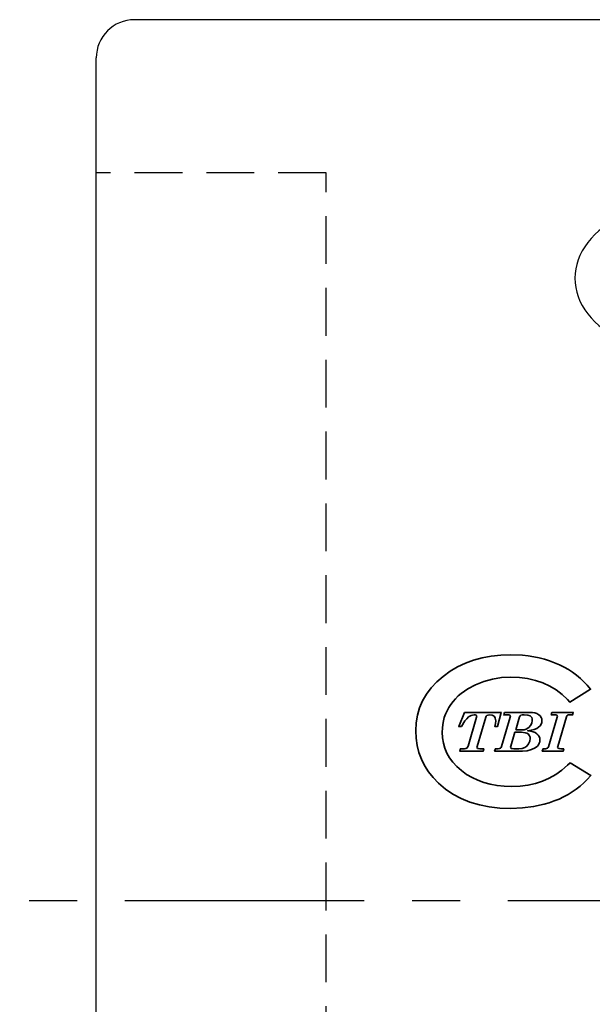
# Model space of a CAD drawing. Extents: x 48 to 212, y 64 to 165.
# Tile 3 of 7: x 149 to 164, y 108 to 134. Entities that reach past the tile are written whole.
import ezdxf

# ---------------------------------------------------------------- set-up
doc = ezdxf.new("R2010")
doc.units = 0
doc.header["$MEASUREMENT"] = 0
doc.linetypes.add('CENTER', pattern=[2, 1.25, -0.25, 0.25, -0.25])
doc.linetypes.add('HIDDEN', pattern=[0.375, 0.25, -0.125])
for name, color, linetype in [('CEN', 1, 'CENTER'), ('HID', 2, 'HIDDEN'), ('layer 1', 7, 'CONTINUOUS'), ('OUT', 3, 'CONTINUOUS')]:
    doc.layers.add(name, color=color, linetype=linetype)

msp = doc.modelspace()

# ---------------------------------------------------------------- linework, layer by layer
at = {"layer": 'CEN', "color": 0, "ltscale": 5}
msp.add_line((197.922, 110.898), (148.922, 110.898), dxfattribs=at)
at = {"layer": 'HID', "color": 0, "ltscale": 5}
for p, q in [((156.922, 129.898), (150.922, 129.898)), ((156.922, 91.898), (156.922, 129.898))]:
    msp.add_line(p, q, dxfattribs=at)
at = {"layer": 'layer 1', "color": 22, "lineweight": 35}
for points, knots in [([(163.296, 114.504), (163.296, 114.504), (163.231, 114.442), (163.231, 114.442), (163.231, 114.442), (163.231, 114.442), (163.08, 114.31), (163.08, 114.31), (163.08, 114.31), (163.08, 114.31), (162.92, 114.196), (162.92, 114.196), (162.92, 114.196), (162.92, 114.196), (162.752, 114.1), (162.752, 114.1), (162.752, 114.1), (162.752, 114.1), (162.575, 114.022), (162.575, 114.022), (162.575, 114.022), (162.575, 114.022), (162.389, 113.961), (162.389, 113.961), (162.389, 113.961), (162.389, 113.961), (162.194, 113.917), (162.194, 113.917), (162.194, 113.917), (162.194, 113.917), (161.988, 113.891), (161.988, 113.891), (161.988, 113.891), (161.988, 113.891), (161.773, 113.882), (161.773, 113.882), (161.773, 113.882), (161.773, 113.882), (161.576, 113.888), (161.576, 113.888), (161.576, 113.888), (161.576, 113.888), (161.389, 113.908), (161.389, 113.908), (161.389, 113.908), (161.389, 113.908), (161.212, 113.941), (161.212, 113.941), (161.212, 113.941), (161.212, 113.941), (161.044, 113.986), (161.044, 113.986), (161.044, 113.986), (161.044, 113.986), (160.885, 114.045), (160.885, 114.045), (160.885, 114.045), (160.885, 114.045), (160.735, 114.116), (160.735, 114.116), (160.735, 114.116), (160.735, 114.116), (160.594, 114.2), (160.594, 114.2), (160.594, 114.2), (160.594, 114.2), (160.461, 114.297), (160.461, 114.297), (160.461, 114.297), (160.461, 114.297), (160.34, 114.403), (160.34, 114.403), (160.34, 114.403), (160.34, 114.403), (160.237, 114.514), (160.237, 114.514), (160.237, 114.514), (160.237, 114.514), (160.15, 114.631), (160.15, 114.631), (160.15, 114.631), (160.15, 114.631), (160.08, 114.753), (160.08, 114.753), (160.08, 114.753), (160.08, 114.753), (160.026, 114.881), (160.026, 114.881), (160.026, 114.881), (160.026, 114.881), (159.987, 115.015), (159.987, 115.015), (159.987, 115.015), (159.987, 115.015), (159.963, 115.156), (159.963, 115.156), (159.963, 115.156), (159.963, 115.156), (159.955, 115.305), (159.955, 115.305), (159.955, 115.305), (159.955, 115.305), (159.959, 115.404), (159.959, 115.404), (159.959, 115.404), (159.959, 115.404), (159.969, 115.5), (159.969, 115.5), (159.969, 115.5), (159.969, 115.5), (159.987, 115.594), (159.987, 115.594), (159.987, 115.594), (159.987, 115.594), (160.011, 115.684), (160.011, 115.684), (160.011, 115.684), (160.011, 115.684), (160.043, 115.772), (160.043, 115.772), (160.043, 115.772), (160.043, 115.772), (160.081, 115.858), (160.081, 115.858), (160.081, 115.858), (160.081, 115.858), (160.127, 115.941), (160.127, 115.941), (160.127, 115.941), (160.127, 115.941), (160.179, 116.023), (160.179, 116.023), (160.179, 116.023), (160.179, 116.023), (160.239, 116.101), (160.239, 116.101), (160.239, 116.101), (160.239, 116.101), (160.304, 116.175), (160.304, 116.175), (160.304, 116.175), (160.304, 116.175), (160.376, 116.246), (160.376, 116.246), (160.376, 116.246), (160.376, 116.246), (160.453, 116.312), (160.453, 116.312), (160.453, 116.312), (160.453, 116.312), (160.537, 116.375), (160.537, 116.375), (160.537, 116.375), (160.537, 116.375), (160.626, 116.434), (160.626, 116.434), (160.626, 116.434), (160.626, 116.434), (160.825, 116.54), (160.825, 116.54), (160.825, 116.54), (160.825, 116.54), (161.041, 116.626), (161.041, 116.626), (161.041, 116.626), (161.041, 116.626), (161.266, 116.687), (161.266, 116.687), (161.266, 116.687), (161.266, 116.687), (161.501, 116.724), (161.501, 116.724), (161.501, 116.724), (161.501, 116.724), (161.746, 116.736), (161.746, 116.736), (161.746, 116.736), (161.746, 116.736), (161.971, 116.727), (161.971, 116.727), (161.971, 116.727), (161.971, 116.727), (162.185, 116.698), (162.185, 116.698), (162.185, 116.698), (162.185, 116.698), (162.389, 116.652), (162.389, 116.652), (162.389, 116.652), (162.389, 116.652), (162.583, 116.586), (162.583, 116.586), (162.583, 116.586), (162.583, 116.586), (162.764, 116.503), (162.764, 116.503), (162.764, 116.503), (162.764, 116.503), (162.932, 116.403), (162.932, 116.403), (162.932, 116.403), (162.932, 116.403), (163.086, 116.286), (163.086, 116.286), (163.086, 116.286), (163.086, 116.286), (163.226, 116.151), (163.226, 116.151), (163.226, 116.151), (163.226, 116.151), (163.292, 116.081), (163.292, 116.081), (163.292, 116.081), (163.292, 116.081), (163.832, 116.422), (163.832, 116.422), (163.832, 116.422), (163.832, 116.422), (163.743, 116.524), (163.743, 116.524), (163.743, 116.524), (163.743, 116.524), (163.656, 116.617), (163.656, 116.617), (163.656, 116.617), (163.656, 116.617), (163.564, 116.704), (163.564, 116.704), (163.564, 116.704), (163.564, 116.704), (163.466, 116.786), (163.466, 116.786), (163.466, 116.786), (163.466, 116.786), (163.362, 116.863), (163.362, 116.863), (163.362, 116.863), (163.362, 116.863), (163.252, 116.934), (163.252, 116.934), (163.252, 116.934), (163.252, 116.934), (163.137, 116.999), (163.137, 116.999), (163.137, 116.999), (163.137, 116.999), (163.016, 117.059), (163.016, 117.059), (163.016, 117.059), (163.016, 117.059), (162.89, 117.114), (162.89, 117.114), (162.89, 117.114), (162.89, 117.114), (162.759, 117.163), (162.759, 117.163), (162.759, 117.163), (162.759, 117.163), (162.624, 117.205), (162.624, 117.205), (162.624, 117.205), (162.624, 117.205), (162.486, 117.241), (162.486, 117.241), (162.486, 117.241), (162.486, 117.241), (162.344, 117.27), (162.344, 117.27), (162.344, 117.27), (162.344, 117.27), (162.198, 117.293), (162.198, 117.293), (162.198, 117.293), (162.198, 117.293), (162.049, 117.309), (162.049, 117.309), (162.049, 117.309), (162.049, 117.309), (161.74, 117.322), (161.74, 117.322), (161.74, 117.322), (161.74, 117.322), (161.484, 117.313), (161.484, 117.313), (161.484, 117.313), (161.484, 117.313), (161.238, 117.287), (161.238, 117.287), (161.238, 117.287), (161.238, 117.287), (161.002, 117.243), (161.002, 117.243), (161.002, 117.243), (161.002, 117.243), (160.776, 117.182), (160.776, 117.182), (160.776, 117.182), (160.776, 117.182), (160.561, 117.102), (160.561, 117.102), (160.561, 117.102), (160.561, 117.102), (160.356, 117.005), (160.356, 117.005), (160.356, 117.005), (160.356, 117.005), (160.162, 116.89), (160.162, 116.89), (160.162, 116.89), (160.162, 116.89), (159.98, 116.757), (159.98, 116.757), (159.98, 116.757), (159.98, 116.757), (159.814, 116.611), (159.814, 116.611), (159.814, 116.611), (159.814, 116.611), (159.669, 116.456), (159.669, 116.456), (159.669, 116.456), (159.669, 116.456), (159.545, 116.291), (159.545, 116.291), (159.545, 116.291), (159.545, 116.291), (159.444, 116.117), (159.444, 116.117), (159.444, 116.117), (159.444, 116.117), (159.365, 115.934), (159.365, 115.934), (159.365, 115.934), (159.365, 115.934), (159.308, 115.742), (159.308, 115.742), (159.308, 115.742), (159.308, 115.742), (159.274, 115.543), (159.274, 115.543), (159.274, 115.543), (159.274, 115.543), (159.263, 115.337), (159.263, 115.337), (159.263, 115.337), (159.263, 115.337), (159.272, 115.141), (159.272, 115.141), (159.272, 115.141), (159.272, 115.141), (159.3, 114.952), (159.3, 114.952), (159.3, 114.952), (159.3, 114.952), (159.346, 114.77), (159.346, 114.77), (159.346, 114.77), (159.346, 114.77), (159.411, 114.595), (159.411, 114.595), (159.411, 114.595), (159.411, 114.595), (159.495, 114.427), (159.495, 114.427), (159.495, 114.427), (159.495, 114.427), (159.597, 114.267), (159.597, 114.267), (159.597, 114.267), (159.597, 114.267), (159.717, 114.115), (159.717, 114.115), (159.717, 114.115), (159.717, 114.115), (159.855, 113.971), (159.855, 113.971), (159.855, 113.971), (159.855, 113.971), (160.038, 113.815), (160.038, 113.815), (160.038, 113.815), (160.038, 113.815), (160.237, 113.68), (160.237, 113.68), (160.237, 113.68), (160.237, 113.68), (160.452, 113.567), (160.452, 113.567), (160.452, 113.567), (160.452, 113.567), (160.681, 113.474), (160.681, 113.474), (160.681, 113.474), (160.681, 113.474), (160.926, 113.402), (160.926, 113.402), (160.926, 113.402), (160.926, 113.402), (161.185, 113.351), (161.185, 113.351), (161.185, 113.351), (161.185, 113.351), (161.458, 113.32), (161.458, 113.32), (161.458, 113.32), (161.458, 113.32), (161.746, 113.31), (161.746, 113.31), (161.746, 113.31), (161.746, 113.31), (161.746, 113.31), (161.746, 113.31), (161.746, 113.31), (161.746, 113.31), (162.05, 113.322), (162.05, 113.322), (162.05, 113.322), (162.05, 113.322), (162.341, 113.359), (162.341, 113.359), (162.341, 113.359), (162.341, 113.359), (162.618, 113.419), (162.618, 113.419), (162.618, 113.419), (162.618, 113.419), (162.751, 113.459), (162.751, 113.459), (162.751, 113.459), (162.751, 113.459), (162.881, 113.505), (162.881, 113.505), (162.881, 113.505), (162.881, 113.505), (163.006, 113.556), (163.006, 113.556), (163.006, 113.556), (163.006, 113.556), (163.126, 113.613), (163.126, 113.613), (163.126, 113.613), (163.126, 113.613), (163.241, 113.675), (163.241, 113.675), (163.241, 113.675), (163.241, 113.675), (163.351, 113.742), (163.351, 113.742), (163.351, 113.742), (163.351, 113.742), (163.456, 113.814), (163.456, 113.814), (163.456, 113.814), (163.456, 113.814), (163.556, 113.892), (163.556, 113.892), (163.556, 113.892), (163.556, 113.892), (163.65, 113.975), (163.65, 113.975), (163.65, 113.975), (163.65, 113.975), (163.74, 114.063), (163.74, 114.063), (163.74, 114.063), (163.74, 114.063), (163.838, 114.166), (163.838, 114.166), (163.838, 114.166), (163.838, 114.166), (163.296, 114.504), (163.296, 114.504)], [0, 0, 0, 0, 0.008475, 0.008475, 0.008475, 0.008475, 0.016949, 0.016949, 0.016949, 0.016949, 0.025424, 0.025424, 0.025424, 0.025424, 0.033898, 0.033898, 0.033898, 0.033898, 0.042373, 0.042373, 0.042373, 0.042373, 0.050847, 0.050847, 0.050847, 0.050847, 0.059322, 0.059322, 0.059322, 0.059322, 0.067797, 0.067797, 0.067797, 0.067797, 0.076271, 0.076271, 0.076271, 0.076271, 0.084746, 0.084746, 0.084746, 0.084746, 0.09322, 0.09322, 0.09322, 0.09322, 0.101695, 0.101695, 0.101695, 0.101695, 0.110169, 0.110169, 0.110169, 0.110169, 0.118644, 0.118644, 0.118644, 0.118644, 0.127119, 0.127119, 0.127119, 0.127119, 0.135593, 0.135593, 0.135593, 0.135593, 0.144068, 0.144068, 0.144068, 0.144068, 0.152542, 0.152542, 0.152542, 0.152542, 0.161017, 0.161017, 0.161017, 0.161017, 0.169492, 0.169492, 0.169492, 0.169492, 0.177966, 0.177966, 0.177966, 0.177966, 0.186441, 0.186441, 0.186441, 0.186441, 0.194915, 0.194915, 0.194915, 0.194915, 0.20339, 0.20339, 0.20339, 0.20339, 0.211864, 0.211864, 0.211864, 0.211864, 0.220339, 0.220339, 0.220339, 0.220339, 0.228814, 0.228814, 0.228814, 0.228814, 0.237288, 0.237288, 0.237288, 0.237288, 0.245763, 0.245763, 0.245763, 0.245763, 0.254237, 0.254237, 0.254237, 0.254237, 0.262712, 0.262712, 0.262712, 0.262712, 0.271186, 0.271186, 0.271186, 0.271186, 0.279661, 0.279661, 0.279661, 0.279661, 0.288136, 0.288136, 0.288136, 0.288136, 0.29661, 0.29661, 0.29661, 0.29661, 0.305085, 0.305085, 0.305085, 0.305085, 0.313559, 0.313559, 0.313559, 0.313559, 0.322034, 0.322034, 0.322034, 0.322034, 0.330508, 0.330508, 0.330508, 0.330508, 0.338983, 0.338983, 0.338983, 0.338983, 0.347458, 0.347458, 0.347458, 0.347458, 0.355932, 0.355932, 0.355932, 0.355932, 0.364407, 0.364407, 0.364407, 0.364407, 0.372881, 0.372881, 0.372881, 0.372881, 0.381356, 0.381356, 0.381356, 0.381356, 0.389831, 0.389831, 0.389831, 0.389831, 0.398305, 0.398305, 0.398305, 0.398305, 0.40678, 0.40678, 0.40678, 0.40678, 0.415254, 0.415254, 0.415254, 0.415254, 0.423729, 0.423729, 0.423729, 0.423729, 0.432203, 0.432203, 0.432203, 0.432203, 0.440678, 0.440678, 0.440678, 0.440678, 0.449153, 0.449153, 0.449153, 0.449153, 0.457627, 0.457627, 0.457627, 0.457627, 0.466102, 0.466102, 0.466102, 0.466102, 0.474576, 0.474576, 0.474576, 0.474576, 0.483051, 0.483051, 0.483051, 0.483051, 0.491525, 0.491525, 0.491525, 0.491525, 0.5, 0.5, 0.5, 0.5, 0.508475, 0.508475, 0.508475, 0.508475, 0.516949, 0.516949, 0.516949, 0.516949, 0.525424, 0.525424, 0.525424, 0.525424, 0.533898, 0.533898, 0.533898, 0.533898, 0.542373, 0.542373, 0.542373, 0.542373, 0.550847, 0.550847, 0.550847, 0.550847, 0.559322, 0.559322, 0.559322, 0.559322, 0.567797, 0.567797, 0.567797, 0.567797, 0.576271, 0.576271, 0.576271, 0.576271, 0.584746, 0.584746, 0.584746, 0.584746, 0.59322, 0.59322, 0.59322, 0.59322, 0.601695, 0.601695, 0.601695, 0.601695, 0.610169, 0.610169, 0.610169, 0.610169, 0.618644, 0.618644, 0.618644, 0.618644, 0.627119, 0.627119, 0.627119, 0.627119, 0.635593, 0.635593, 0.635593, 0.635593, 0.644068, 0.644068, 0.644068, 0.644068, 0.652542, 0.652542, 0.652542, 0.652542, 0.661017, 0.661017, 0.661017, 0.661017, 0.669492, 0.669492, 0.669492, 0.669492, 0.677966, 0.677966, 0.677966, 0.677966, 0.686441, 0.686441, 0.686441, 0.686441, 0.694915, 0.694915, 0.694915, 0.694915, 0.70339, 0.70339, 0.70339, 0.70339, 0.711864, 0.711864, 0.711864, 0.711864, 0.720339, 0.720339, 0.720339, 0.720339, 0.728814, 0.728814, 0.728814, 0.728814, 0.737288, 0.737288, 0.737288, 0.737288, 0.745763, 0.745763, 0.745763, 0.745763, 0.754237, 0.754237, 0.754237, 0.754237, 0.762712, 0.762712, 0.762712, 0.762712, 0.771186, 0.771186, 0.771186, 0.771186, 0.779661, 0.779661, 0.779661, 0.779661, 0.788136, 0.788136, 0.788136, 0.788136, 0.79661, 0.79661, 0.79661, 0.79661, 0.805085, 0.805085, 0.805085, 0.805085, 0.813559, 0.813559, 0.813559, 0.813559, 0.822034, 0.822034, 0.822034, 0.822034, 0.830508, 0.830508, 0.830508, 0.830508, 0.838983, 0.838983, 0.838983, 0.838983, 0.847458, 0.847458, 0.847458, 0.847458, 0.855932, 0.855932, 0.855932, 0.855932, 0.864407, 0.864407, 0.864407, 0.864407, 0.872881, 0.872881, 0.872881, 0.872881, 0.881356, 0.881356, 0.881356, 0.881356, 0.889831, 0.889831, 0.889831, 0.889831, 0.898305, 0.898305, 0.898305, 0.898305, 0.90678, 0.90678, 0.90678, 0.90678, 0.915254, 0.915254, 0.915254, 0.915254, 0.923729, 0.923729, 0.923729, 0.923729, 0.932203, 0.932203, 0.932203, 0.932203, 0.940678, 0.940678, 0.940678, 0.940678, 0.949153, 0.949153, 0.949153, 0.949153, 0.957627, 0.957627, 0.957627, 0.957627, 0.966102, 0.966102, 0.966102, 0.966102, 0.974576, 0.974576, 0.974576, 0.974576, 0.983051, 0.983051, 0.983051, 0.983051, 0.991525, 0.991525, 0.991525, 0.991525, 1, 1, 1, 1]), ([(160.541, 115.818), (160.541, 115.818), (161.499, 115.818), (161.499, 115.818), (161.499, 115.818), (161.499, 115.818), (161.399, 115.448), (161.399, 115.448), (161.399, 115.448), (161.399, 115.448), (161.33, 115.448), (161.33, 115.448), (161.33, 115.448), (161.33, 115.448), (161.346, 115.531), (161.346, 115.531), (161.346, 115.531), (161.346, 115.531), (161.352, 115.597), (161.352, 115.597), (161.352, 115.597), (161.352, 115.597), (161.342, 115.666), (161.342, 115.666), (161.342, 115.666), (161.342, 115.666), (161.329, 115.693), (161.329, 115.693), (161.329, 115.693), (161.329, 115.693), (161.312, 115.715), (161.312, 115.715), (161.312, 115.715), (161.312, 115.715), (161.262, 115.743), (161.262, 115.743), (161.262, 115.743), (161.262, 115.743), (161.192, 115.753), (161.192, 115.753), (161.192, 115.753), (161.192, 115.753), (161.152, 115.749), (161.152, 115.749), (161.152, 115.749), (161.152, 115.749), (161.124, 115.739), (161.124, 115.739), (161.124, 115.739), (161.124, 115.739), (161.105, 115.72), (161.105, 115.72), (161.105, 115.72), (161.105, 115.72), (161.092, 115.691), (161.092, 115.691), (161.092, 115.691), (161.092, 115.691), (160.866, 114.929), (160.866, 114.929), (160.866, 114.929), (160.866, 114.929), (160.863, 114.909), (160.863, 114.909), (160.863, 114.909), (160.863, 114.909), (160.868, 114.892), (160.868, 114.892), (160.868, 114.892), (160.868, 114.892), (160.881, 114.879), (160.881, 114.879), (160.881, 114.879), (160.881, 114.879), (160.903, 114.871), (160.903, 114.871), (160.903, 114.871), (160.903, 114.871), (160.936, 114.868), (160.936, 114.868), (160.936, 114.868), (160.936, 114.868), (161.041, 114.868), (161.041, 114.868), (161.041, 114.868), (161.041, 114.868), (161.022, 114.804), (161.022, 114.804), (161.022, 114.804), (161.022, 114.804), (160.413, 114.804), (160.413, 114.804), (160.413, 114.804), (160.413, 114.804), (160.431, 114.868), (160.431, 114.868), (160.431, 114.868), (160.431, 114.868), (160.541, 114.868), (160.541, 114.868), (160.541, 114.868), (160.541, 114.868), (160.572, 114.872), (160.572, 114.872), (160.572, 114.872), (160.572, 114.872), (160.597, 114.885), (160.597, 114.885), (160.597, 114.885), (160.597, 114.885), (160.616, 114.906), (160.616, 114.906), (160.616, 114.906), (160.616, 114.906), (160.63, 114.934), (160.63, 114.934), (160.63, 114.934), (160.63, 114.934), (160.855, 115.69), (160.855, 115.69), (160.855, 115.69), (160.855, 115.69), (160.858, 115.71), (160.858, 115.71), (160.858, 115.71), (160.858, 115.71), (160.854, 115.729), (160.854, 115.729), (160.854, 115.729), (160.854, 115.729), (160.842, 115.742), (160.842, 115.742), (160.842, 115.742), (160.842, 115.742), (160.82, 115.75), (160.82, 115.75), (160.82, 115.75), (160.82, 115.75), (160.787, 115.753), (160.787, 115.753), (160.787, 115.753), (160.787, 115.753), (160.749, 115.749), (160.749, 115.749), (160.749, 115.749), (160.749, 115.749), (160.713, 115.739), (160.713, 115.739), (160.713, 115.739), (160.713, 115.739), (160.642, 115.697), (160.642, 115.697), (160.642, 115.697), (160.642, 115.697), (160.595, 115.652), (160.595, 115.652), (160.595, 115.652), (160.595, 115.652), (160.548, 115.595), (160.548, 115.595), (160.548, 115.595), (160.548, 115.595), (160.455, 115.448), (160.455, 115.448), (160.455, 115.448), (160.455, 115.448), (160.389, 115.448), (160.389, 115.448), (160.389, 115.448), (160.389, 115.448), (160.541, 115.818), (160.541, 115.818)], [0, 0, 0, 0, 0.023256, 0.023256, 0.023256, 0.023256, 0.046512, 0.046512, 0.046512, 0.046512, 0.069767, 0.069767, 0.069767, 0.069767, 0.093023, 0.093023, 0.093023, 0.093023, 0.116279, 0.116279, 0.116279, 0.116279, 0.139535, 0.139535, 0.139535, 0.139535, 0.162791, 0.162791, 0.162791, 0.162791, 0.186047, 0.186047, 0.186047, 0.186047, 0.209302, 0.209302, 0.209302, 0.209302, 0.232558, 0.232558, 0.232558, 0.232558, 0.255814, 0.255814, 0.255814, 0.255814, 0.27907, 0.27907, 0.27907, 0.27907, 0.302326, 0.302326, 0.302326, 0.302326, 0.325581, 0.325581, 0.325581, 0.325581, 0.348837, 0.348837, 0.348837, 0.348837, 0.372093, 0.372093, 0.372093, 0.372093, 0.395349, 0.395349, 0.395349, 0.395349, 0.418605, 0.418605, 0.418605, 0.418605, 0.44186, 0.44186, 0.44186, 0.44186, 0.465116, 0.465116, 0.465116, 0.465116, 0.488372, 0.488372, 0.488372, 0.488372, 0.511628, 0.511628, 0.511628, 0.511628, 0.534884, 0.534884, 0.534884, 0.534884, 0.55814, 0.55814, 0.55814, 0.55814, 0.581395, 0.581395, 0.581395, 0.581395, 0.604651, 0.604651, 0.604651, 0.604651, 0.627907, 0.627907, 0.627907, 0.627907, 0.651163, 0.651163, 0.651163, 0.651163, 0.674419, 0.674419, 0.674419, 0.674419, 0.697674, 0.697674, 0.697674, 0.697674, 0.72093, 0.72093, 0.72093, 0.72093, 0.744186, 0.744186, 0.744186, 0.744186, 0.767442, 0.767442, 0.767442, 0.767442, 0.790698, 0.790698, 0.790698, 0.790698, 0.813953, 0.813953, 0.813953, 0.813953, 0.837209, 0.837209, 0.837209, 0.837209, 0.860465, 0.860465, 0.860465, 0.860465, 0.883721, 0.883721, 0.883721, 0.883721, 0.906977, 0.906977, 0.906977, 0.906977, 0.930233, 0.930233, 0.930233, 0.930233, 0.953488, 0.953488, 0.953488, 0.953488, 0.976744, 0.976744, 0.976744, 0.976744, 1, 1, 1, 1]), ([(161.579, 115.818), (161.579, 115.818), (162.237, 115.818), (162.237, 115.818), (162.237, 115.818), (162.237, 115.818), (162.31, 115.814), (162.31, 115.814), (162.31, 115.814), (162.31, 115.814), (162.374, 115.803), (162.374, 115.803), (162.374, 115.803), (162.374, 115.803), (162.43, 115.784), (162.43, 115.784), (162.43, 115.784), (162.43, 115.784), (162.476, 115.757), (162.476, 115.757), (162.476, 115.757), (162.476, 115.757), (162.512, 115.724), (162.512, 115.724), (162.512, 115.724), (162.512, 115.724), (162.538, 115.687), (162.538, 115.687), (162.538, 115.687), (162.538, 115.687), (162.554, 115.646), (162.554, 115.646), (162.554, 115.646), (162.554, 115.646), (162.559, 115.6), (162.559, 115.6), (162.559, 115.6), (162.559, 115.6), (162.554, 115.551), (162.554, 115.551), (162.554, 115.551), (162.554, 115.551), (162.538, 115.507), (162.538, 115.507), (162.538, 115.507), (162.538, 115.507), (162.511, 115.466), (162.511, 115.466), (162.511, 115.466), (162.511, 115.466), (162.474, 115.43), (162.474, 115.43), (162.474, 115.43), (162.474, 115.43), (162.424, 115.398), (162.424, 115.398), (162.424, 115.398), (162.424, 115.398), (162.36, 115.372), (162.36, 115.372), (162.36, 115.372), (162.36, 115.372), (162.282, 115.352), (162.282, 115.352), (162.282, 115.352), (162.282, 115.352), (162.19, 115.338), (162.19, 115.338), (162.19, 115.338), (162.19, 115.338), (162.263, 115.329), (162.263, 115.329), (162.263, 115.329), (162.263, 115.329), (162.327, 115.313), (162.327, 115.313), (162.327, 115.313), (162.327, 115.313), (162.381, 115.291), (162.381, 115.291), (162.381, 115.291), (162.381, 115.291), (162.426, 115.261), (162.426, 115.261), (162.426, 115.261), (162.426, 115.261), (162.461, 115.227), (162.461, 115.227), (162.461, 115.227), (162.461, 115.227), (162.486, 115.188), (162.486, 115.188), (162.486, 115.188), (162.486, 115.188), (162.501, 115.144), (162.501, 115.144), (162.501, 115.144), (162.501, 115.144), (162.506, 115.096), (162.506, 115.096), (162.506, 115.096), (162.506, 115.096), (162.502, 115.053), (162.502, 115.053), (162.502, 115.053), (162.502, 115.053), (162.491, 115.011), (162.491, 115.011), (162.491, 115.011), (162.491, 115.011), (162.471, 114.973), (162.471, 114.973), (162.471, 114.973), (162.471, 114.973), (162.444, 114.937), (162.444, 114.937), (162.444, 114.937), (162.444, 114.937), (162.383, 114.888), (162.383, 114.888), (162.383, 114.888), (162.383, 114.888), (162.289, 114.845), (162.289, 114.845), (162.289, 114.845), (162.289, 114.845), (162.176, 114.815), (162.176, 114.815), (162.176, 114.815), (162.176, 114.815), (162.054, 114.804), (162.054, 114.804), (162.054, 114.804), (162.054, 114.804), (161.325, 114.804), (161.325, 114.804), (161.325, 114.804), (161.325, 114.804), (161.343, 114.868), (161.343, 114.868), (161.343, 114.868), (161.343, 114.868), (161.42, 114.868), (161.42, 114.868), (161.42, 114.868), (161.42, 114.868), (161.45, 114.872), (161.45, 114.872), (161.45, 114.872), (161.45, 114.872), (161.475, 114.883), (161.475, 114.883), (161.475, 114.883), (161.475, 114.883), (161.493, 114.901), (161.493, 114.901), (161.493, 114.901), (161.493, 114.901), (161.505, 114.927), (161.505, 114.927), (161.505, 114.927), (161.505, 114.927), (161.732, 115.689), (161.732, 115.689), (161.732, 115.689), (161.732, 115.689), (161.736, 115.715), (161.736, 115.715), (161.736, 115.715), (161.736, 115.715), (161.731, 115.73), (161.731, 115.73), (161.731, 115.73), (161.731, 115.73), (161.719, 115.742), (161.719, 115.742), (161.719, 115.742), (161.719, 115.742), (161.695, 115.75), (161.695, 115.75), (161.695, 115.75), (161.695, 115.75), (161.658, 115.753), (161.658, 115.753), (161.658, 115.753), (161.658, 115.753), (161.562, 115.753), (161.562, 115.753), (161.562, 115.753), (161.562, 115.753), (161.579, 115.818), (161.579, 115.818)], [0, 0, 0, 0, 0.020833, 0.020833, 0.020833, 0.020833, 0.041667, 0.041667, 0.041667, 0.041667, 0.0625, 0.0625, 0.0625, 0.0625, 0.083333, 0.083333, 0.083333, 0.083333, 0.104167, 0.104167, 0.104167, 0.104167, 0.125, 0.125, 0.125, 0.125, 0.145833, 0.145833, 0.145833, 0.145833, 0.166667, 0.166667, 0.166667, 0.166667, 0.1875, 0.1875, 0.1875, 0.1875, 0.208333, 0.208333, 0.208333, 0.208333, 0.229167, 0.229167, 0.229167, 0.229167, 0.25, 0.25, 0.25, 0.25, 0.270833, 0.270833, 0.270833, 0.270833, 0.291667, 0.291667, 0.291667, 0.291667, 0.3125, 0.3125, 0.3125, 0.3125, 0.333333, 0.333333, 0.333333, 0.333333, 0.354167, 0.354167, 0.354167, 0.354167, 0.375, 0.375, 0.375, 0.375, 0.395833, 0.395833, 0.395833, 0.395833, 0.416667, 0.416667, 0.416667, 0.416667, 0.4375, 0.4375, 0.4375, 0.4375, 0.458333, 0.458333, 0.458333, 0.458333, 0.479167, 0.479167, 0.479167, 0.479167, 0.5, 0.5, 0.5, 0.5, 0.520833, 0.520833, 0.520833, 0.520833, 0.541667, 0.541667, 0.541667, 0.541667, 0.5625, 0.5625, 0.5625, 0.5625, 0.583333, 0.583333, 0.583333, 0.583333, 0.604167, 0.604167, 0.604167, 0.604167, 0.625, 0.625, 0.625, 0.625, 0.645833, 0.645833, 0.645833, 0.645833, 0.666667, 0.666667, 0.666667, 0.666667, 0.6875, 0.6875, 0.6875, 0.6875, 0.708333, 0.708333, 0.708333, 0.708333, 0.729167, 0.729167, 0.729167, 0.729167, 0.75, 0.75, 0.75, 0.75, 0.770833, 0.770833, 0.770833, 0.770833, 0.791667, 0.791667, 0.791667, 0.791667, 0.8125, 0.8125, 0.8125, 0.8125, 0.833333, 0.833333, 0.833333, 0.833333, 0.854167, 0.854167, 0.854167, 0.854167, 0.875, 0.875, 0.875, 0.875, 0.895833, 0.895833, 0.895833, 0.895833, 0.916667, 0.916667, 0.916667, 0.916667, 0.9375, 0.9375, 0.9375, 0.9375, 0.958333, 0.958333, 0.958333, 0.958333, 0.979167, 0.979167, 0.979167, 0.979167, 1, 1, 1, 1]), ([(161.874, 115.361), (161.874, 115.361), (162.027, 115.361), (162.027, 115.361), (162.027, 115.361), (162.027, 115.361), (162.092, 115.366), (162.092, 115.366), (162.092, 115.366), (162.092, 115.366), (162.15, 115.382), (162.15, 115.382), (162.15, 115.382), (162.15, 115.382), (162.215, 115.419), (162.215, 115.419), (162.215, 115.419), (162.215, 115.419), (162.265, 115.471), (162.265, 115.471), (162.265, 115.471), (162.265, 115.471), (162.297, 115.536), (162.297, 115.536), (162.297, 115.536), (162.297, 115.536), (162.308, 115.608), (162.308, 115.608), (162.308, 115.608), (162.308, 115.608), (162.304, 115.647), (162.304, 115.647), (162.304, 115.647), (162.304, 115.647), (162.293, 115.68), (162.293, 115.68), (162.293, 115.68), (162.293, 115.68), (162.274, 115.708), (162.274, 115.708), (162.274, 115.708), (162.274, 115.708), (162.248, 115.729), (162.248, 115.729), (162.248, 115.729), (162.248, 115.729), (162.189, 115.748), (162.189, 115.748), (162.189, 115.748), (162.189, 115.748), (162.095, 115.754), (162.095, 115.754), (162.095, 115.754), (162.095, 115.754), (162.041, 115.751), (162.041, 115.751), (162.041, 115.751), (162.041, 115.751), (162.008, 115.743), (162.008, 115.743), (162.008, 115.743), (162.008, 115.743), (161.988, 115.726), (161.988, 115.726), (161.988, 115.726), (161.988, 115.726), (161.975, 115.699), (161.975, 115.699), (161.975, 115.699), (161.975, 115.699), (161.874, 115.361), (161.874, 115.361)], [0, 0, 0, 0, 0.055556, 0.055556, 0.055556, 0.055556, 0.111111, 0.111111, 0.111111, 0.111111, 0.166667, 0.166667, 0.166667, 0.166667, 0.222222, 0.222222, 0.222222, 0.222222, 0.277778, 0.277778, 0.277778, 0.277778, 0.333333, 0.333333, 0.333333, 0.333333, 0.388889, 0.388889, 0.388889, 0.388889, 0.444444, 0.444444, 0.444444, 0.444444, 0.5, 0.5, 0.5, 0.5, 0.555556, 0.555556, 0.555556, 0.555556, 0.611111, 0.611111, 0.611111, 0.611111, 0.666667, 0.666667, 0.666667, 0.666667, 0.722222, 0.722222, 0.722222, 0.722222, 0.777778, 0.777778, 0.777778, 0.777778, 0.833333, 0.833333, 0.833333, 0.833333, 0.888889, 0.888889, 0.888889, 0.888889, 0.944444, 0.944444, 0.944444, 0.944444, 1, 1, 1, 1]), ([(162.821, 115.818), (162.821, 115.818), (163.378, 115.818), (163.378, 115.818), (163.378, 115.818), (163.378, 115.818), (163.359, 115.753), (163.359, 115.753), (163.359, 115.753), (163.359, 115.753), (163.294, 115.753), (163.294, 115.753), (163.294, 115.753), (163.294, 115.753), (163.256, 115.75), (163.256, 115.75), (163.256, 115.75), (163.256, 115.75), (163.23, 115.742), (163.23, 115.742), (163.23, 115.742), (163.23, 115.742), (163.213, 115.727), (163.213, 115.727), (163.213, 115.727), (163.213, 115.727), (163.202, 115.704), (163.202, 115.704), (163.202, 115.704), (163.202, 115.704), (162.971, 114.931), (162.971, 114.931), (162.971, 114.931), (162.971, 114.931), (162.969, 114.91), (162.969, 114.91), (162.969, 114.91), (162.969, 114.91), (162.972, 114.893), (162.972, 114.893), (162.972, 114.893), (162.972, 114.893), (162.983, 114.881), (162.983, 114.881), (162.983, 114.881), (162.983, 114.881), (163.01, 114.871), (163.01, 114.871), (163.01, 114.871), (163.01, 114.871), (163.049, 114.868), (163.049, 114.868), (163.049, 114.868), (163.049, 114.868), (163.131, 114.868), (163.131, 114.868), (163.131, 114.868), (163.131, 114.868), (163.113, 114.804), (163.113, 114.804), (163.113, 114.804), (163.113, 114.804), (162.569, 114.804), (162.569, 114.804), (162.569, 114.804), (162.569, 114.804), (162.588, 114.868), (162.588, 114.868), (162.588, 114.868), (162.588, 114.868), (162.65, 114.868), (162.65, 114.868), (162.65, 114.868), (162.65, 114.868), (162.679, 114.871), (162.679, 114.871), (162.679, 114.871), (162.679, 114.871), (162.703, 114.881), (162.703, 114.881), (162.703, 114.881), (162.703, 114.881), (162.719, 114.897), (162.719, 114.897), (162.719, 114.897), (162.719, 114.897), (162.73, 114.919), (162.73, 114.919), (162.73, 114.919), (162.73, 114.919), (162.959, 115.689), (162.959, 115.689), (162.959, 115.689), (162.959, 115.689), (162.963, 115.714), (162.963, 115.714), (162.963, 115.714), (162.963, 115.714), (162.959, 115.73), (162.959, 115.73), (162.959, 115.73), (162.959, 115.73), (162.947, 115.742), (162.947, 115.742), (162.947, 115.742), (162.947, 115.742), (162.926, 115.75), (162.926, 115.75), (162.926, 115.75), (162.926, 115.75), (162.893, 115.753), (162.893, 115.753), (162.893, 115.753), (162.893, 115.753), (162.804, 115.753), (162.804, 115.753), (162.804, 115.753), (162.804, 115.753), (162.821, 115.818), (162.821, 115.818)], [0, 0, 0, 0, 0.033333, 0.033333, 0.033333, 0.033333, 0.066667, 0.066667, 0.066667, 0.066667, 0.1, 0.1, 0.1, 0.1, 0.133333, 0.133333, 0.133333, 0.133333, 0.166667, 0.166667, 0.166667, 0.166667, 0.2, 0.2, 0.2, 0.2, 0.233333, 0.233333, 0.233333, 0.233333, 0.266667, 0.266667, 0.266667, 0.266667, 0.3, 0.3, 0.3, 0.3, 0.333333, 0.333333, 0.333333, 0.333333, 0.366667, 0.366667, 0.366667, 0.366667, 0.4, 0.4, 0.4, 0.4, 0.433333, 0.433333, 0.433333, 0.433333, 0.466667, 0.466667, 0.466667, 0.466667, 0.5, 0.5, 0.5, 0.5, 0.533333, 0.533333, 0.533333, 0.533333, 0.566667, 0.566667, 0.566667, 0.566667, 0.6, 0.6, 0.6, 0.6, 0.633333, 0.633333, 0.633333, 0.633333, 0.666667, 0.666667, 0.666667, 0.666667, 0.7, 0.7, 0.7, 0.7, 0.733333, 0.733333, 0.733333, 0.733333, 0.766667, 0.766667, 0.766667, 0.766667, 0.8, 0.8, 0.8, 0.8, 0.833333, 0.833333, 0.833333, 0.833333, 0.866667, 0.866667, 0.866667, 0.866667, 0.9, 0.9, 0.9, 0.9, 0.933333, 0.933333, 0.933333, 0.933333, 0.966667, 0.966667, 0.966667, 0.966667, 1, 1, 1, 1]), ([(161.854, 115.298), (161.854, 115.298), (161.746, 114.936), (161.746, 114.936), (161.746, 114.936), (161.746, 114.936), (161.742, 114.907), (161.742, 114.907), (161.742, 114.907), (161.742, 114.907), (161.746, 114.89), (161.746, 114.89), (161.746, 114.89), (161.746, 114.89), (161.759, 114.878), (161.759, 114.878), (161.759, 114.878), (161.759, 114.878), (161.786, 114.871), (161.786, 114.871), (161.786, 114.871), (161.786, 114.871), (161.829, 114.868), (161.829, 114.868), (161.829, 114.868), (161.829, 114.868), (161.959, 114.868), (161.959, 114.868), (161.959, 114.868), (161.959, 114.868), (162.042, 114.876), (162.042, 114.876), (162.042, 114.876), (162.042, 114.876), (162.112, 114.898), (162.112, 114.898), (162.112, 114.898), (162.112, 114.898), (162.168, 114.937), (162.168, 114.937), (162.168, 114.937), (162.168, 114.937), (162.213, 114.995), (162.213, 114.995), (162.213, 114.995), (162.213, 114.995), (162.243, 115.062), (162.243, 115.062), (162.243, 115.062), (162.243, 115.062), (162.253, 115.134), (162.253, 115.134), (162.253, 115.134), (162.253, 115.134), (162.25, 115.17), (162.25, 115.17), (162.25, 115.17), (162.25, 115.17), (162.239, 115.202), (162.239, 115.202), (162.239, 115.202), (162.239, 115.202), (162.221, 115.23), (162.221, 115.23), (162.221, 115.23), (162.221, 115.23), (162.196, 115.254), (162.196, 115.254), (162.196, 115.254), (162.196, 115.254), (162.164, 115.273), (162.164, 115.273), (162.164, 115.273), (162.164, 115.273), (162.126, 115.287), (162.126, 115.287), (162.126, 115.287), (162.126, 115.287), (162.029, 115.298), (162.029, 115.298), (162.029, 115.298), (162.029, 115.298), (161.854, 115.298), (161.854, 115.298)], [0, 0, 0, 0, 0.047619, 0.047619, 0.047619, 0.047619, 0.095238, 0.095238, 0.095238, 0.095238, 0.142857, 0.142857, 0.142857, 0.142857, 0.190476, 0.190476, 0.190476, 0.190476, 0.238095, 0.238095, 0.238095, 0.238095, 0.285714, 0.285714, 0.285714, 0.285714, 0.333333, 0.333333, 0.333333, 0.333333, 0.380952, 0.380952, 0.380952, 0.380952, 0.428571, 0.428571, 0.428571, 0.428571, 0.47619, 0.47619, 0.47619, 0.47619, 0.52381, 0.52381, 0.52381, 0.52381, 0.571429, 0.571429, 0.571429, 0.571429, 0.619048, 0.619048, 0.619048, 0.619048, 0.666667, 0.666667, 0.666667, 0.666667, 0.714286, 0.714286, 0.714286, 0.714286, 0.761905, 0.761905, 0.761905, 0.761905, 0.809524, 0.809524, 0.809524, 0.809524, 0.857143, 0.857143, 0.857143, 0.857143, 0.904762, 0.904762, 0.904762, 0.904762, 0.952381, 0.952381, 0.952381, 0.952381, 1, 1, 1, 1])]:
    msp.add_open_spline(points, degree=3, knots=knots, dxfattribs=at)
at = {"layer": 'OUT', "color": 0, "ltscale": 5}
for p, q in [((184.422, 133.898), (151.922, 133.898)), ((150.922, 88.898), (150.922, 132.898))]:
    msp.add_line(p, q, dxfattribs=at)
msp.add_arc((151.922, 132.898), 1, 90, 180, dxfattribs=at)
msp.add_ellipse((165.922, 127.15), major_axis=(2.5, 0), ratio=0.746121, start_param=1.570796, end_param=4.712389, dxfattribs=at)

doc.saveas('drawing.dxf')
